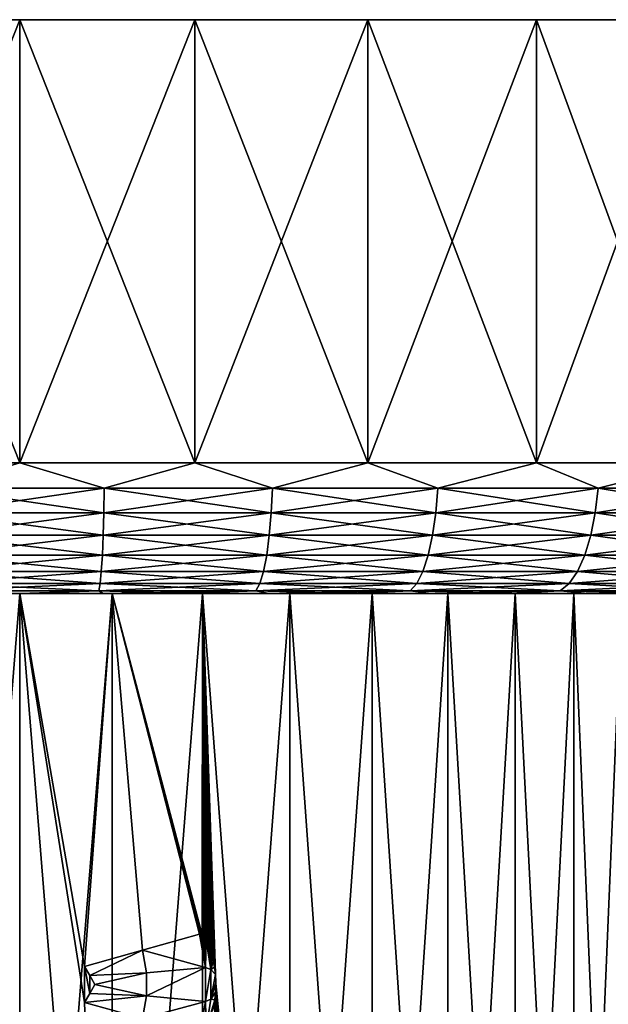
# Model space of a CAD drawing. Header units: metres. Extents: x -90 to 90, y -123 to 74.
# Tile 67 of 131: x -60 to -49, y 56 to 74. Entities that reach past the tile are written whole.
import ezdxf

# ---------------------------------------------------------------- set-up
doc = ezdxf.new("R2010")
doc.units = ezdxf.units.M
doc.layers.add('solid_11662012', color=7, linetype='CONTINUOUS')

msp = doc.modelspace()

# ---------------------------------------------------------------- linework, layer by layer
at = {"layer": 'solid_11662012'}
for points in [[(-30.188633, 74.5, -3.358934), (-89.811363, 74.5, -3.358934), (-90, 74.5)], [(-30, 74.5), (-30.188633, 74.5, -3.358934), (-90, 74.5)], [(-89.811363, 74.5, 3.358934), (-30, 74.5), (-90, 74.5)], [(-30.752148, 74.5, -6.675548), (-89.247849, 74.5, -6.675548), (-89.811363, 74.5, -3.358934)], [(-30.188633, 74.5, -3.358934), (-30.752148, 74.5, -6.675548), (-89.811363, 74.5, -3.358934)], [(-89.811363, 74.5, 3.358934), (-30.188633, 74.5, 3.358934), (-30, 74.5)], [(-89.811363, 74.5, 3.358934), (-89.247849, 74.5, 6.675548), (-30.188633, 74.5, 3.358934)], [(-31.683533, 74.5, -9.908462), (-88.316467, 74.5, -9.908462), (-89.247849, 74.5, -6.675548)], [(-30.752148, 74.5, -6.675548), (-31.683533, 74.5, -9.908462), (-89.247849, 74.5, -6.675548)], [(-89.247849, 74.5, 6.675548), (-30.752148, 74.5, 6.675548), (-30.188633, 74.5, 3.358934)], [(-89.247849, 74.5, 6.675548), (-88.316467, 74.5, 9.908462), (-30.752148, 74.5, 6.675548)], [(-32.97094, 74.5, -13.01652), (-87.02906, 74.5, -13.01652), (-88.316467, 74.5, -9.908462)], [(-31.683533, 74.5, -9.908462), (-32.97094, 74.5, -13.01652), (-88.316467, 74.5, -9.908462)], [(-88.316467, 74.5, 9.908462), (-31.683533, 74.5, 9.908462), (-30.752148, 74.5, 6.675548)], [(-88.316467, 74.5, 9.908462), (-87.02906, 74.5, 13.01652), (-31.683533, 74.5, 9.908462)], [(-34.598263, 74.5, -15.960943), (-85.401741, 74.5, -15.960943), (-87.02906, 74.5, -13.01652)], [(-32.97094, 74.5, -13.01652), (-34.598263, 74.5, -15.960943), (-87.02906, 74.5, -13.01652)], [(-87.02906, 74.5, 13.01652), (-32.97094, 74.5, 13.01652), (-31.683533, 74.5, 9.908462)], [(-87.02906, 74.5, 13.01652), (-85.401741, 74.5, 15.960943), (-32.97094, 74.5, 13.01652)], [(-36.54504, 74.5, -18.704674), (-83.454964, 74.5, -18.704674), (-85.401741, 74.5, -15.960943)], [(-34.598263, 74.5, -15.960943), (-36.54504, 74.5, -18.704674), (-85.401741, 74.5, -15.960943)], [(-85.401741, 74.5, 15.960943), (-34.598263, 74.5, 15.960943), (-32.97094, 74.5, 13.01652)], [(-85.401741, 74.5, 15.960943), (-83.454964, 74.5, 18.704674), (-34.598263, 74.5, 15.960943)], [(-38.7868, 74.5, -21.2132), (-81.213203, 74.5, -21.2132), (-83.454964, 74.5, -18.704674)], [(-36.54504, 74.5, -18.704674), (-38.7868, 74.5, -21.2132), (-83.454964, 74.5, -18.704674)], [(-83.454964, 74.5, 18.704674), (-36.54504, 74.5, 18.704674), (-34.598263, 74.5, 15.960943)], [(-83.454964, 74.5, 18.704674), (-81.213203, 74.5, 21.2132), (-36.54504, 74.5, 18.704674)], [(-41.295326, 74.5, -23.454962), (-78.704674, 74.5, -23.454962), (-81.213203, 74.5, -21.2132)], [(-38.7868, 74.5, -21.2132), (-41.295326, 74.5, -23.454962), (-81.213203, 74.5, -21.2132)], [(-81.213203, 74.5, 21.2132), (-38.7868, 74.5, 21.2132), (-36.54504, 74.5, 18.704674)], [(-81.213203, 74.5, 21.2132), (-78.704674, 74.5, 23.454962), (-38.7868, 74.5, 21.2132)], [(-44.039059, 74.5, -25.401737), (-75.960945, 74.5, -25.401737), (-78.704674, 74.5, -23.454962)], [(-41.295326, 74.5, -23.454962), (-44.039059, 74.5, -25.401737), (-78.704674, 74.5, -23.454962)], [(-78.704674, 74.5, 23.454962), (-41.295326, 74.5, 23.454962), (-38.7868, 74.5, 21.2132)], [(-78.704674, 74.5, 23.454962), (-75.960945, 74.5, 25.401737), (-41.295326, 74.5, 23.454962)], [(-46.983482, 74.5, -27.029062), (-73.016518, 74.5, -27.029062), (-75.960945, 74.5, -25.401737)], [(-44.039059, 74.5, -25.401737), (-46.983482, 74.5, -27.029062), (-75.960945, 74.5, -25.401737)], [(-75.960945, 74.5, 25.401737), (-44.039059, 74.5, 25.401737), (-41.295326, 74.5, 23.454962)], [(-75.960945, 74.5, 25.401737), (-73.016518, 74.5, 27.029062), (-44.039059, 74.5, 25.401737)], [(-50.091537, 74.5, -28.316467), (-69.908463, 74.5, -28.316467), (-73.016518, 74.5, -27.029062)], [(-46.983482, 74.5, -27.029062), (-50.091537, 74.5, -28.316467), (-73.016518, 74.5, -27.029062)], [(-73.016518, 74.5, 27.029062), (-46.983482, 74.5, 27.029062), (-44.039059, 74.5, 25.401737)], [(-73.016518, 74.5, 27.029062), (-69.908463, 74.5, 28.316467), (-46.983482, 74.5, 27.029062)], [(-53.324451, 74.5, -29.247852), (-66.675545, 74.5, -29.247852), (-69.908463, 74.5, -28.316467)], [(-50.091537, 74.5, -28.316467), (-53.324451, 74.5, -29.247852), (-69.908463, 74.5, -28.316467)], [(-69.908463, 74.5, 28.316467), (-50.091537, 74.5, 28.316467), (-46.983482, 74.5, 27.029062)], [(-69.908463, 74.5, 28.316467), (-66.675545, 74.5, 29.247852), (-50.091537, 74.5, 28.316467)], [(-56.641068, 74.5, -29.811367), (-63.358932, 74.5, -29.811367), (-66.675545, 74.5, -29.247852)], [(-53.324451, 74.5, -29.247852), (-56.641068, 74.5, -29.811367), (-66.675545, 74.5, -29.247852)], [(-66.675545, 74.5, 29.247852), (-53.324451, 74.5, 29.247852), (-50.091537, 74.5, 28.316467)], [(-66.675545, 74.5, 29.247852), (-63.358932, 74.5, 29.811367), (-53.324451, 74.5, 29.247852)], [(-56.641068, 74.5, -29.811367), (-60, 74.5, -30), (-63.358932, 74.5, -29.811367)], [(-63.358932, 66, -29.811367), (-63.358932, 74.5, -29.811367), (-60, 74.5, -30)], [(-60, 66, -30), (-63.358932, 66, -29.811367), (-60, 74.5, -30)], [(-63.358932, 74.5, 29.811367), (-56.641068, 74.5, 29.811367), (-53.324451, 74.5, 29.247852)], [(-63.358932, 74.5, 29.811367), (-60, 74.5, 30), (-56.641068, 74.5, 29.811367)], [(-60, 66, 30), (-60, 74.5, 30), (-63.358932, 74.5, 29.811367)], [(-63.358932, 66, 29.811367), (-60, 66, 30), (-63.358932, 74.5, 29.811367)], [(-60, 66, -30), (-60, 74.5, -30), (-56.641068, 74.5, -29.811367)], [(-56.641068, 66, -29.811367), (-60, 66, -30), (-56.641068, 74.5, -29.811367)], [(-56.641068, 66, 29.811367), (-56.641068, 74.5, 29.811367), (-60, 74.5, 30)], [(-60, 66, 30), (-56.641068, 66, 29.811367), (-60, 74.5, 30)], [(-56.641068, 66, -29.811367), (-56.641068, 74.5, -29.811367), (-53.324451, 74.5, -29.247852)], [(-53.324371, 66, -29.247837), (-56.641068, 66, -29.811367), (-53.324451, 74.5, -29.247852)], [(-53.324371, 66, 29.247837), (-53.324451, 74.5, 29.247852), (-56.641068, 74.5, 29.811367)], [(-56.641068, 66, 29.811367), (-53.324371, 66, 29.247837), (-56.641068, 74.5, 29.811367)], [(-53.324371, 66, -29.247837), (-53.324451, 74.5, -29.247852), (-50.091537, 74.5, -28.316467)], [(-50.091629, 66, 28.3165), (-50.091537, 74.5, 28.316467), (-53.324451, 74.5, 29.247852)], [(-53.324371, 66, 29.247837), (-50.091629, 66, 28.3165), (-53.324451, 74.5, 29.247852)], [(-50.091629, 66, -28.3165), (-53.324371, 66, -29.247837), (-50.091537, 74.5, -28.316467)], [(-50.091629, 66, -28.3165), (-50.091537, 74.5, -28.316467), (-46.983482, 74.5, -27.029062)], [(-46.98349, 66, -27.029066), (-50.091629, 66, -28.3165), (-46.983482, 74.5, -27.029062)], [(-50.091629, 66, 28.3165), (-46.98349, 66, 27.029066), (-50.091537, 74.5, 28.316467)], [(-46.98349, 66, 27.029066), (-46.983482, 74.5, 27.029062), (-50.091537, 74.5, 28.316467)], [(-61.621597, 65.51516, 29.908607), (-60, 66, 30), (-63.358932, 66, 29.811367)], [(-61.621597, 65.51516, -29.908607), (-63.358932, 66, -29.811367), (-60, 66, -30)], [(-58.378403, 65.51516, 29.908607), (-60, 66, 30), (-61.621597, 65.51516, 29.908607)], [(-61.621597, 65.51516, -29.908607), (-60, 66, -30), (-58.378403, 65.51516, -29.908607)], [(-58.378403, 65.51516, 29.908607), (-56.641068, 66, 29.811367), (-60, 66, 30)], [(-58.378403, 65.51516, -29.908607), (-60, 66, -30), (-56.641068, 66, -29.811367)], [(-55.154221, 65.51516, 29.557957), (-56.641068, 66, 29.811367), (-58.378403, 65.51516, 29.908607)], [(-58.378403, 65.51516, -29.908607), (-56.641068, 66, -29.811367), (-55.154221, 65.51516, -29.557957)], [(-55.154221, 65.51516, 29.557957), (-53.324371, 66, 29.247837), (-56.641068, 66, 29.811367)], [(-55.154221, 65.51516, -29.557957), (-56.641068, 66, -29.811367), (-53.324371, 66, -29.247837)], [(-51.986847, 65.51516, 28.860765), (-53.324371, 66, 29.247837), (-55.154221, 65.51516, 29.557957)], [(-55.154221, 65.51516, -29.557957), (-53.324371, 66, -29.247837), (-51.986847, 65.51516, -28.860765)], [(-51.986847, 65.51516, 28.860765), (-50.091629, 66, 28.3165), (-53.324371, 66, 29.247837)], [(-51.986847, 65.51516, -28.860765), (-53.324371, 66, -29.247837), (-50.091629, 66, -28.3165)], [(-48.913425, 65.51516, 27.825209), (-50.091629, 66, 28.3165), (-51.986847, 65.51516, 28.860765)], [(-51.986847, 65.51516, -28.860765), (-50.091629, 66, -28.3165), (-48.913425, 65.51516, -27.825209)], [(-48.913425, 65.51516, 27.825209), (-46.98349, 66, 27.029066), (-50.091629, 66, 28.3165)], [(-48.913425, 65.51516, -27.825209), (-50.091629, 66, -28.3165), (-46.98349, 66, -27.029066)], [(-45.969978, 65.51516, 26.463427), (-46.98349, 66, 27.029066), (-48.913425, 65.51516, 27.825209)], [(-48.913425, 65.51516, -27.825209), (-46.98349, 66, -27.029066), (-45.969978, 65.51516, -26.463427)], [(-61.621597, 65.51516, -29.908607), (-58.378403, 65.51516, -29.908607), (-61.613914, 65.045563, -29.766916)], [(-61.621597, 65.51516, 29.908607), (-61.613914, 65.045563, 29.766916), (-58.386086, 65.045563, 29.766916)], [(-58.378403, 65.51516, 29.908607), (-61.621597, 65.51516, 29.908607), (-58.386086, 65.045563, 29.766916)], [(-58.378403, 65.51516, -29.908607), (-58.386086, 65.045563, -29.766916), (-61.613914, 65.045563, -29.766916)], [(-55.154221, 65.51516, -29.557957), (-55.177177, 65.045563, -29.417927), (-58.386086, 65.045563, -29.766916)], [(-58.378403, 65.51516, -29.908607), (-55.154221, 65.51516, -29.557957), (-58.386086, 65.045563, -29.766916)], [(-58.378403, 65.51516, 29.908607), (-58.386086, 65.045563, 29.766916), (-55.177177, 65.045563, 29.417927)], [(-55.154221, 65.51516, 29.557957), (-58.378403, 65.51516, 29.908607), (-55.177177, 65.045563, 29.417927)], [(-51.986847, 65.51516, -28.860765), (-52.024811, 65.045563, -28.724039), (-55.177177, 65.045563, -29.417927)], [(-55.154221, 65.51516, -29.557957), (-51.986847, 65.51516, -28.860765), (-55.177177, 65.045563, -29.417927)], [(-55.154221, 65.51516, 29.557957), (-55.177177, 65.045563, 29.417927), (-52.024811, 65.045563, 28.724039)], [(-51.986847, 65.51516, 28.860765), (-55.154221, 65.51516, 29.557957), (-52.024811, 65.045563, 28.724039)], [(-48.913425, 65.51516, -27.825209), (-48.965946, 65.045563, -27.693388), (-52.024811, 65.045563, -28.724039)], [(-51.986847, 65.51516, -28.860765), (-48.913425, 65.51516, -27.825209), (-52.024811, 65.045563, -28.724039)], [(-51.986847, 65.51516, 28.860765), (-52.024811, 65.045563, 28.724039), (-48.965946, 65.045563, 27.693388)], [(-48.913425, 65.51516, 27.825209), (-51.986847, 65.51516, 28.860765), (-48.965946, 65.045563, 27.693388)], [(-45.969978, 65.51516, -26.463427), (-46.036446, 65.045563, -26.338057), (-48.965946, 65.045563, -27.693388)], [(-48.913425, 65.51516, -27.825209), (-45.969978, 65.51516, -26.463427), (-48.965946, 65.045563, -27.693388)], [(-48.913425, 65.51516, 27.825209), (-48.965946, 65.045563, 27.693388), (-46.036446, 65.045563, 26.338057)], [(-45.969978, 65.51516, 26.463427), (-48.913425, 65.51516, 27.825209), (-46.036446, 65.045563, 26.338057)], [(-61.613914, 65.045563, -29.766916), (-58.386086, 65.045563, -29.766916), (-61.601418, 64.612709, -29.536383)], [(-61.613914, 65.045563, 29.766916), (-61.601418, 64.612709, 29.536383), (-58.398582, 64.612709, 29.536383)], [(-58.386086, 65.045563, 29.766916), (-61.613914, 65.045563, 29.766916), (-58.398582, 64.612709, 29.536383)], [(-58.386086, 65.045563, -29.766916), (-58.398582, 64.612709, -29.536383), (-61.601418, 64.612709, -29.536383)], [(-55.177177, 65.045563, -29.417927), (-55.214527, 64.612709, -29.190096), (-58.398582, 64.612709, -29.536383)], [(-58.386086, 65.045563, -29.766916), (-55.177177, 65.045563, -29.417927), (-58.398582, 64.612709, -29.536383)], [(-58.386086, 65.045563, 29.766916), (-58.398582, 64.612709, 29.536383), (-55.214527, 64.612709, 29.190096)], [(-55.177177, 65.045563, 29.417927), (-58.386086, 65.045563, 29.766916), (-55.214527, 64.612709, 29.190096)], [(-52.024811, 65.045563, -28.724039), (-52.086575, 64.612709, -28.501581), (-55.214527, 64.612709, -29.190096)], [(-55.177177, 65.045563, -29.417927), (-52.024811, 65.045563, -28.724039), (-55.214527, 64.612709, -29.190096)], [(-55.177177, 65.045563, 29.417927), (-55.214527, 64.612709, 29.190096), (-52.086575, 64.612709, 28.501581)], [(-52.024811, 65.045563, 28.724039), (-55.177177, 65.045563, 29.417927), (-52.086575, 64.612709, 28.501581)], [(-48.965946, 65.045563, -27.693388), (-49.051399, 64.612709, -27.478912), (-52.086575, 64.612709, -28.501581)], [(-52.024811, 65.045563, -28.724039), (-48.965946, 65.045563, -27.693388), (-52.086575, 64.612709, -28.501581)], [(-52.024811, 65.045563, 28.724039), (-52.086575, 64.612709, 28.501581), (-49.051399, 64.612709, 27.478912)], [(-48.965946, 65.045563, 27.693388), (-52.024811, 65.045563, 28.724039), (-49.051399, 64.612709, 27.478912)], [(-46.036446, 65.045563, -26.338057), (-46.144588, 64.612709, -26.134077), (-49.051399, 64.612709, -27.478912)], [(-48.965946, 65.045563, -27.693388), (-46.036446, 65.045563, -26.338057), (-49.051399, 64.612709, -27.478912)], [(-48.965946, 65.045563, 27.693388), (-49.051399, 64.612709, 27.478912), (-46.144588, 64.612709, 26.134077)], [(-46.036446, 65.045563, 26.338057), (-48.965946, 65.045563, 27.693388), (-46.144588, 64.612709, 26.134077)], [(-61.601418, 64.612709, -29.536383), (-58.398582, 64.612709, -29.536383), (-61.584579, 64.233276, -29.225883)], [(-61.601418, 64.612709, 29.536383), (-61.584579, 64.233276, 29.225883), (-58.415421, 64.233276, 29.225883)], [(-58.398582, 64.612709, 29.536383), (-61.601418, 64.612709, 29.536383), (-58.415421, 64.233276, 29.225883)], [(-58.398582, 64.612709, -29.536383), (-58.415421, 64.233276, -29.225883), (-61.584579, 64.233276, -29.225883)], [(-55.214527, 64.612709, -29.190096), (-55.264835, 64.233276, -28.883236), (-58.415421, 64.233276, -29.225883)], [(-58.398582, 64.612709, -29.536383), (-55.214527, 64.612709, -29.190096), (-58.415421, 64.233276, -29.225883)], [(-58.398582, 64.612709, 29.536383), (-58.415421, 64.233276, 29.225883), (-55.264835, 64.233276, 28.883236)], [(-55.214527, 64.612709, 29.190096), (-58.398582, 64.612709, 29.536383), (-55.264835, 64.233276, 28.883236)], [(-52.086575, 64.612709, -28.501581), (-52.169765, 64.233276, -28.20196), (-55.264835, 64.233276, -28.883236)], [(-55.214527, 64.612709, -29.190096), (-52.086575, 64.612709, -28.501581), (-55.264835, 64.233276, -28.883236)], [(-55.214527, 64.612709, 29.190096), (-55.264835, 64.233276, 28.883236), (-52.169765, 64.233276, 28.20196)], [(-52.086575, 64.612709, 28.501581), (-55.214527, 64.612709, 29.190096), (-52.169765, 64.233276, 28.20196)], [(-49.051399, 64.612709, -27.478912), (-49.166496, 64.233276, -27.190041), (-52.169765, 64.233276, -28.20196)], [(-52.086575, 64.612709, -28.501581), (-49.051399, 64.612709, -27.478912), (-52.169765, 64.233276, -28.20196)], [(-52.086575, 64.612709, 28.501581), (-52.169765, 64.233276, 28.20196), (-49.166496, 64.233276, 27.190041)], [(-49.051399, 64.612709, 27.478912), (-52.086575, 64.612709, 28.501581), (-49.166496, 64.233276, 27.190041)], [(-46.144588, 64.612709, -26.134077), (-46.290245, 64.233276, -25.859344), (-49.166496, 64.233276, -27.190041)], [(-49.051399, 64.612709, -27.478912), (-46.144588, 64.612709, -26.134077), (-49.166496, 64.233276, -27.190041)], [(-49.051399, 64.612709, 27.478912), (-49.166496, 64.233276, 27.190041), (-46.290245, 64.233276, 25.859344)], [(-46.144588, 64.612709, 26.134077), (-49.051399, 64.612709, 27.478912), (-46.290245, 64.233276, 25.859344)], [(-61.584579, 64.233276, -29.225883), (-58.415421, 64.233276, -29.225883), (-61.56406, 63.921871, -28.847372)], [(-61.584579, 64.233276, 29.225883), (-61.56406, 63.921871, 28.847372), (-58.43594, 63.921871, 28.847372)], [(-58.415421, 64.233276, 29.225883), (-61.584579, 64.233276, 29.225883), (-58.43594, 63.921871, 28.847372)], [(-58.415421, 64.233276, -29.225883), (-58.43594, 63.921871, -28.847372), (-61.56406, 63.921871, -28.847372)], [(-55.264835, 64.233276, -28.883236), (-55.32616, 63.921871, -28.509163), (-58.43594, 63.921871, -28.847372)], [(-58.415421, 64.233276, -29.225883), (-55.264835, 64.233276, -28.883236), (-58.43594, 63.921871, -28.847372)], [(-58.415421, 64.233276, 29.225883), (-58.43594, 63.921871, 28.847372), (-55.32616, 63.921871, 28.509163)], [(-55.264835, 64.233276, 28.883236), (-58.415421, 64.233276, 29.225883), (-55.32616, 63.921871, 28.509163)], [(-52.169765, 64.233276, -28.20196), (-52.271175, 63.921871, -27.83671), (-55.32616, 63.921871, -28.509163)], [(-55.264835, 64.233276, -28.883236), (-52.169765, 64.233276, -28.20196), (-55.32616, 63.921871, -28.509163)], [(-55.264835, 64.233276, 28.883236), (-55.32616, 63.921871, 28.509163), (-52.271175, 63.921871, 27.83671)], [(-52.169765, 64.233276, 28.20196), (-55.264835, 64.233276, 28.883236), (-52.271175, 63.921871, 27.83671)], [(-49.166496, 64.233276, -27.190041), (-49.306805, 63.921871, -26.837898), (-52.271175, 63.921871, -27.83671)], [(-52.169765, 64.233276, -28.20196), (-49.166496, 64.233276, -27.190041), (-52.271175, 63.921871, -27.83671)], [(-52.169765, 64.233276, 28.20196), (-52.271175, 63.921871, 27.83671), (-49.306805, 63.921871, 26.837898)], [(-49.166496, 64.233276, 27.190041), (-52.169765, 64.233276, 28.20196), (-49.306805, 63.921871, 26.837898)], [(-46.290245, 64.233276, -25.859344), (-46.4678, 63.921871, -25.524435), (-49.306805, 63.921871, -26.837898)], [(-49.166496, 64.233276, -27.190041), (-46.290245, 64.233276, -25.859344), (-49.306805, 63.921871, -26.837898)], [(-49.166496, 64.233276, 27.190041), (-49.306805, 63.921871, 26.837898), (-46.4678, 63.921871, 25.524435)], [(-46.290245, 64.233276, 25.859344), (-49.166496, 64.233276, 27.190041), (-46.4678, 63.921871, 25.524435)], [(-61.56406, 63.921871, -28.847372), (-58.43594, 63.921871, -28.847372), (-61.540638, 63.690491, -28.415426)], [(-61.56406, 63.921871, 28.847372), (-61.540638, 63.690491, 28.415426), (-58.459362, 63.690491, 28.415426)], [(-58.43594, 63.921871, 28.847372), (-61.56406, 63.921871, 28.847372), (-58.459362, 63.690491, 28.415426)], [(-58.43594, 63.921871, -28.847372), (-58.459362, 63.690491, -28.415426), (-61.540638, 63.690491, -28.415426)], [(-55.32616, 63.921871, -28.509163), (-55.396145, 63.690491, -28.082283), (-58.459362, 63.690491, -28.415426)], [(-58.43594, 63.921871, -28.847372), (-55.32616, 63.921871, -28.509163), (-58.459362, 63.690491, -28.415426)], [(-58.43594, 63.921871, 28.847372), (-58.459362, 63.690491, 28.415426), (-55.396145, 63.690491, 28.082283)], [(-55.32616, 63.921871, 28.509163), (-58.43594, 63.921871, 28.847372), (-55.396145, 63.690491, 28.082283)], [(-52.271175, 63.921871, -27.83671), (-52.386902, 63.690491, -27.419899), (-55.396145, 63.690491, -28.082283)], [(-55.32616, 63.921871, -28.509163), (-52.271175, 63.921871, -27.83671), (-55.396145, 63.690491, -28.082283)], [(-55.32616, 63.921871, 28.509163), (-55.396145, 63.690491, 28.082283), (-52.386902, 63.690491, 27.419899)], [(-52.271175, 63.921871, 27.83671), (-55.32616, 63.921871, 28.509163), (-52.386902, 63.690491, 27.419899)], [(-49.306805, 63.921871, -26.837898), (-49.466919, 63.690491, -26.436041), (-52.386902, 63.690491, -27.419899)], [(-52.271175, 63.921871, -27.83671), (-49.306805, 63.921871, -26.837898), (-52.386902, 63.690491, -27.419899)], [(-52.271175, 63.921871, 27.83671), (-52.386902, 63.690491, 27.419899), (-49.466919, 63.690491, 26.436041)], [(-49.306805, 63.921871, 26.837898), (-52.271175, 63.921871, 27.83671), (-49.466919, 63.690491, 26.436041)], [(-46.4678, 63.921871, -25.524435), (-46.670425, 63.690491, -25.142246), (-49.466919, 63.690491, -26.436041)], [(-49.306805, 63.921871, -26.837898), (-46.4678, 63.921871, -25.524435), (-49.466919, 63.690491, -26.436041)], [(-49.306805, 63.921871, 26.837898), (-49.466919, 63.690491, 26.436041), (-46.670425, 63.690491, 25.142246)], [(-46.4678, 63.921871, 25.524435), (-49.306805, 63.921871, 26.837898), (-46.670425, 63.690491, 25.142246)], [(-61.540638, 63.690491, -28.415426), (-58.459362, 63.690491, -28.415426), (-61.515224, 63.548038, -27.94668)], [(-61.540638, 63.690491, 28.415426), (-61.515224, 63.548038, 27.94668), (-58.484776, 63.548038, 27.94668)], [(-58.459362, 63.690491, 28.415426), (-61.540638, 63.690491, 28.415426), (-58.484776, 63.548038, 27.94668)], [(-58.459362, 63.690491, -28.415426), (-58.484776, 63.548038, -27.94668), (-61.515224, 63.548038, -27.94668)], [(-55.396145, 63.690491, -28.082283), (-55.472092, 63.548038, -27.61903), (-58.484776, 63.548038, -27.94668)], [(-58.459362, 63.690491, -28.415426), (-55.396145, 63.690491, -28.082283), (-58.484776, 63.548038, -27.94668)], [(-58.459362, 63.690491, 28.415426), (-58.484776, 63.548038, 27.94668), (-55.472092, 63.548038, 27.61903)], [(-55.396145, 63.690491, 28.082283), (-58.459362, 63.690491, 28.415426), (-55.472092, 63.548038, 27.61903)], [(-52.386902, 63.690491, -27.419899), (-52.512489, 63.548038, -26.967573), (-55.472092, 63.548038, -27.61903)], [(-55.396145, 63.690491, -28.082283), (-52.386902, 63.690491, -27.419899), (-55.472092, 63.548038, -27.61903)], [(-55.396145, 63.690491, 28.082283), (-55.472092, 63.548038, 27.61903), (-52.512489, 63.548038, 26.967573)], [(-52.386902, 63.690491, 27.419899), (-55.396145, 63.690491, 28.082283), (-52.512489, 63.548038, 26.967573)], [(-49.466919, 63.690491, -26.436041), (-49.640675, 63.548038, -25.999947), (-52.512489, 63.548038, -26.967573)], [(-52.386902, 63.690491, -27.419899), (-49.466919, 63.690491, -26.436041), (-52.512489, 63.548038, -26.967573)], [(-52.386902, 63.690491, 27.419899), (-52.512489, 63.548038, 26.967573), (-49.640675, 63.548038, 25.999947)], [(-49.466919, 63.690491, 26.436041), (-52.386902, 63.690491, 27.419899), (-49.640675, 63.548038, 25.999947)], [(-46.670425, 63.690491, -25.142246), (-46.890312, 63.548038, -24.727493), (-49.640675, 63.548038, -25.999947)], [(-49.466919, 63.690491, -26.436041), (-46.670425, 63.690491, -25.142246), (-49.640675, 63.548038, -25.999947)], [(-49.466919, 63.690491, 26.436041), (-49.640675, 63.548038, 25.999947), (-46.890312, 63.548038, 24.727493)], [(-46.670425, 63.690491, 25.142246), (-49.466919, 63.690491, 26.436041), (-46.890312, 63.548038, 24.727493)], [(-84.579109, 63.5, 12.333581), (-61.770184, 63.5, 12.878913), (-60, 63.5, 13)], [(-36.179901, 63.5, 13.742375), (-84.579109, 63.5, 12.333581), (-60, 63.5, 13)], [(-36.179901, 63.5, 13.742375), (-83.820084, 63.5, 13.742399), (-84.579109, 63.5, 12.333581)], [(-83.820099, 63.5, -13.742375), (-60, 63.5, -13), (-61.770184, 63.5, -12.878913)], [(-83.820099, 63.5, -13.742375), (-35.420887, 63.5, -12.333581), (-60, 63.5, -13)], [(-83.820099, 63.5, -13.742375), (-36.179916, 63.5, -13.742399), (-35.420887, 63.5, -12.333581)], [(-83.820099, 63.5, -13.742375), (-82.9804, 63.5, -15.104673), (-36.179916, 63.5, -13.742399)], [(-37.0196, 63.5, 15.104673), (-82.980385, 63.5, 15.104697), (-83.820084, 63.5, 13.742399)], [(-36.179901, 63.5, 13.742375), (-37.0196, 63.5, 15.104673), (-83.820084, 63.5, 13.742399)], [(-82.9804, 63.5, -15.104673), (-37.019615, 63.5, -15.104697), (-36.179916, 63.5, -13.742399)], [(-82.9804, 63.5, -15.104673), (-82.062981, 63.5, -16.415684), (-37.019615, 63.5, -15.104697)], [(-37.937016, 63.5, 16.415684), (-82.062965, 63.5, 16.415707), (-82.980385, 63.5, 15.104697)], [(-37.0196, 63.5, 15.104673), (-37.937016, 63.5, 16.415684), (-82.980385, 63.5, 15.104697)], [(-82.062981, 63.5, -16.415684), (-37.937031, 63.5, -16.415707), (-37.019615, 63.5, -15.104697)], [(-82.062981, 63.5, -16.415684), (-81.070938, 63.5, -17.671032), (-37.937031, 63.5, -16.415707)], [(-38.929058, 63.5, 17.671032), (-81.070923, 63.5, 17.671051), (-82.062965, 63.5, 16.415707)], [(-37.937016, 63.5, 16.415684), (-38.929058, 63.5, 17.671032), (-82.062965, 63.5, 16.415707)], [(-81.070938, 63.5, -17.671032), (-38.929073, 63.5, -17.671051), (-37.937031, 63.5, -16.415707)], [(-81.070938, 63.5, -17.671032), (-80.007446, 63.5, -18.866688), (-38.929073, 63.5, -17.671051)], [(-39.992554, 63.5, 18.866688), (-80.007431, 63.5, 18.866707), (-81.070923, 63.5, 17.671051)], [(-38.929058, 63.5, 17.671032), (-39.992554, 63.5, 18.866688), (-81.070923, 63.5, 17.671051)], [(-80.007446, 63.5, -18.866688), (-39.992569, 63.5, -18.866707), (-38.929073, 63.5, -17.671051)], [(-80.007446, 63.5, -18.866688), (-78.876221, 63.5, -19.998455), (-39.992569, 63.5, -18.866707)], [(-41.123775, 63.5, 19.998455), (-78.876205, 63.5, 19.998472), (-80.007431, 63.5, 18.866707)], [(-39.992554, 63.5, 18.866688), (-41.123775, 63.5, 19.998455), (-80.007431, 63.5, 18.866707)], [(-78.876221, 63.5, -19.998455), (-41.123795, 63.5, -19.998472), (-39.992569, 63.5, -18.866707)], [(-78.876221, 63.5, -19.998455), (-77.681145, 63.5, -21.062456), (-41.123795, 63.5, -19.998472)], [(-42.318855, 63.5, 21.062456), (-77.681122, 63.5, 21.062473), (-78.876205, 63.5, 19.998472)], [(-41.123775, 63.5, 19.998455), (-42.318855, 63.5, 21.062456), (-78.876205, 63.5, 19.998472)], [(-77.681145, 63.5, -21.062456), (-42.318878, 63.5, -21.062473), (-41.123795, 63.5, -19.998472)], [(-77.681145, 63.5, -21.062456), (-76.426125, 63.5, -22.055208), (-42.318878, 63.5, -21.062473)], [(-43.573872, 63.5, 22.055208), (-76.426109, 63.5, 22.055223), (-77.681122, 63.5, 21.062473)], [(-42.318855, 63.5, 21.062456), (-43.573872, 63.5, 22.055208), (-77.681122, 63.5, 21.062473)], [(-76.426125, 63.5, -22.055208), (-43.573895, 63.5, -22.055223), (-42.318878, 63.5, -21.062473)], [(-76.426125, 63.5, -22.055208), (-75.115555, 63.5, -22.973246), (-43.573895, 63.5, -22.055223)], [(-44.884445, 63.5, 22.973246), (-75.115532, 63.5, 22.973259), (-76.426109, 63.5, 22.055223)], [(-43.573872, 63.5, 22.055208), (-44.884445, 63.5, 22.973246), (-76.426109, 63.5, 22.055223)], [(-75.115555, 63.5, -22.973246), (-44.884468, 63.5, -22.973259), (-43.573895, 63.5, -22.055223)], [(-75.115555, 63.5, -22.973246), (-73.753815, 63.5, -23.813494), (-44.884468, 63.5, -22.973259)], [(-46.246185, 63.5, 23.813494), (-73.753792, 63.5, 23.813507), (-75.115532, 63.5, 22.973259)], [(-44.884445, 63.5, 22.973246), (-46.246185, 63.5, 23.813494), (-75.115532, 63.5, 22.973259)], [(-73.753815, 63.5, -23.813494), (-46.246208, 63.5, -23.813507), (-44.884468, 63.5, -22.973259)], [(-73.753815, 63.5, -23.813494), (-72.345428, 63.5, -24.573162), (-46.246208, 63.5, -23.813507)], [(-47.654572, 63.5, 24.573162), (-72.345406, 63.5, 24.573174), (-73.753792, 63.5, 23.813507)], [(-46.246185, 63.5, 23.813494), (-47.654572, 63.5, 24.573162), (-73.753792, 63.5, 23.813507)], [(-72.345428, 63.5, -24.573162), (-47.654594, 63.5, -24.573174), (-46.246208, 63.5, -23.813507)], [(-72.345428, 63.5, -24.573162), (-70.895332, 63.5, -25.249588), (-47.654594, 63.5, -24.573174)], [(-49.104668, 63.5, 25.249588), (-70.895309, 63.5, 25.249599), (-72.345406, 63.5, 24.573174)], [(-47.654572, 63.5, 24.573162), (-49.104668, 63.5, 25.249588), (-72.345406, 63.5, 24.573174)], [(-70.895332, 63.5, -25.249588), (-49.104691, 63.5, -25.249599), (-47.654594, 63.5, -24.573174)], [(-70.895332, 63.5, -25.249588), (-69.408318, 63.5, -25.84054), (-49.104691, 63.5, -25.249599)], [(-50.591682, 63.5, 25.84054), (-69.408295, 63.5, 25.840548), (-70.895309, 63.5, 25.249599)], [(-49.104668, 63.5, 25.249588), (-50.591682, 63.5, 25.84054), (-70.895309, 63.5, 25.249599)], [(-69.408318, 63.5, -25.84054), (-50.591709, 63.5, -25.840548), (-49.104691, 63.5, -25.249599)], [(-69.408318, 63.5, -25.84054), (-67.889389, 63.5, -26.344021), (-50.591709, 63.5, -25.840548)], [(-52.110607, 63.5, 26.344021), (-67.889366, 63.5, 26.344028), (-69.408295, 63.5, 25.840548)], [(-50.591682, 63.5, 25.84054), (-52.110607, 63.5, 26.344021), (-69.408295, 63.5, 25.840548)], [(-67.889389, 63.5, -26.344021), (-52.110634, 63.5, -26.344028), (-50.591709, 63.5, -25.840548)], [(-67.889389, 63.5, -26.344021), (-66.343857, 63.5, -26.758278), (-52.110634, 63.5, -26.344028)], [(-53.656139, 63.5, 26.758278), (-66.343834, 63.5, 26.758284), (-67.889366, 63.5, 26.344028)], [(-52.110607, 63.5, 26.344021), (-53.656139, 63.5, 26.758278), (-67.889366, 63.5, 26.344028)], [(-66.343857, 63.5, -26.758278), (-53.656166, 63.5, -26.758284), (-52.110634, 63.5, -26.344028)], [(-66.343857, 63.5, -26.758278), (-64.776779, 63.5, -27.081955), (-53.656166, 63.5, -26.758284)], [(-55.223221, 63.5, 27.081955), (-64.776756, 63.5, 27.081959), (-66.343834, 63.5, 26.758284)], [(-53.656139, 63.5, 26.758278), (-55.223221, 63.5, 27.081955), (-66.343834, 63.5, 26.758284)], [(-64.776779, 63.5, -27.081955), (-55.223248, 63.5, -27.081959), (-53.656166, 63.5, -26.758284)], [(-64.776779, 63.5, -27.081955), (-63.193497, 63.5, -27.313944), (-55.223248, 63.5, -27.081959)], [(-56.806503, 63.5, 27.313944), (-63.19347, 63.5, 27.313948), (-64.776756, 63.5, 27.081959)], [(-55.223221, 63.5, 27.081955), (-56.806503, 63.5, 27.313944), (-64.776756, 63.5, 27.081959)], [(-63.193497, 63.5, -27.313944), (-56.80653, 63.5, -27.313948), (-55.223248, 63.5, -27.081959)], [(-63.193497, 63.5, -27.313944), (-61.599514, 63.5, -27.453444), (-56.80653, 63.5, -27.313948)], [(-58.400486, 63.5, 27.453444), (-61.599487, 63.5, 27.453444), (-63.19347, 63.5, 27.313948)], [(-56.806503, 63.5, 27.313944), (-58.400486, 63.5, 27.453444), (-63.19347, 63.5, 27.313948)], [(-61.770184, 63.5, 12.878913), (-60, 41.5, 13), (-60, 63.5, 13)], [(-61.243954, 56.345406, 12.940347), (-60, 41.5, 13), (-61.770184, 63.5, 12.878913)], [(-61.770184, 63.5, -12.878913), (-60, 63.5, -13), (-61.770168, 41.5, -12.878917)], [(-60, 63.5, -13), (-60, 41.5, -13), (-61.770168, 41.5, -12.878917)], [(-61.599514, 63.5, -27.453444), (-58.400513, 63.5, -27.453444), (-56.80653, 63.5, -27.313948)], [(-61.599514, 63.5, -27.453444), (-60.000011, 63.5, -27.499998), (-58.400513, 63.5, -27.453444)], [(-61.515224, 63.548038, 27.94668), (-61.599487, 63.5, 27.453444), (-59.999989, 63.5, 27.499998)], [(-58.400486, 63.5, 27.453444), (-59.999989, 63.5, 27.499998), (-61.599487, 63.5, 27.453444)], [(-61.515224, 63.548038, -27.94668), (-58.484776, 63.548038, -27.94668), (-60.000011, 63.5, -27.499998)], [(-58.484776, 63.548038, 27.94668), (-61.515224, 63.548038, 27.94668), (-59.999989, 63.5, 27.499998)], [(-58.484776, 63.548038, -27.94668), (-58.400513, 63.5, -27.453444), (-60.000011, 63.5, -27.499998)], [(-58.229832, 41.5, 12.878917), (-60, 63.5, 13), (-60, 41.5, 13)], [(-58.756046, 55.654594, 12.940347), (-60, 63.5, 13), (-58.229832, 41.5, 12.878917)], [(-58.756046, 56.345406, 12.940347), (-58.229816, 63.5, 12.878913), (-60, 63.5, 13)], [(-36.179901, 63.5, 13.742375), (-60, 63.5, 13), (-58.229816, 63.5, 12.878913)], [(-58.756046, 55.654594, 12.940347), (-58.756046, 56.345406, 12.940347), (-60, 63.5, 13)], [(-58.229816, 63.5, -12.878913), (-60, 41.5, -13), (-60, 63.5, -13)], [(-58.229816, 63.5, -12.878913), (-58.229832, 41.5, -12.878917), (-60, 41.5, -13)], [(-35.420887, 63.5, -12.333581), (-58.229816, 63.5, -12.878913), (-60, 63.5, -13)], [(-58.484776, 63.548038, 27.94668), (-59.999989, 63.5, 27.499998), (-58.400486, 63.5, 27.453444)], [(-58.756046, 56.345406, 12.940347), (-57.646744, 56.655388, 12.785233), (-58.229816, 63.5, 12.878913)], [(-58.484776, 63.548038, -27.94668), (-55.472092, 63.548038, -27.61903), (-58.400513, 63.5, -27.453444)], [(-58.484776, 63.548038, 27.94668), (-58.400486, 63.5, 27.453444), (-56.806503, 63.5, 27.313944)], [(-55.472092, 63.548038, 27.61903), (-58.484776, 63.548038, 27.94668), (-56.806503, 63.5, 27.313944)], [(-55.472092, 63.548038, -27.61903), (-56.80653, 63.5, -27.313948), (-58.400513, 63.5, -27.453444)], [(-56.492672, 63.5, -12.517932), (-56.492634, 41.5, -12.517922), (-58.229832, 41.5, -12.878917)], [(-58.229816, 63.5, -12.878913), (-56.492672, 63.5, -12.517932), (-58.229832, 41.5, -12.878917)], [(-56.504391, 56.948452, 12.521211), (-56.492672, 63.5, 12.517932), (-58.229816, 63.5, 12.878913)], [(-36.179901, 63.5, 13.742375), (-58.229816, 63.5, 12.878913), (-56.492672, 63.5, 12.517932)], [(-57.646744, 56.655388, 12.785233), (-56.554607, 56.964241, 12.535121), (-58.229816, 63.5, 12.878913)], [(-56.538963, 56.965164, 12.530811), (-58.229816, 63.5, 12.878913), (-56.554607, 56.964241, 12.535121)], [(-56.521984, 56.959663, 12.526109), (-56.504391, 56.948452, 12.521211), (-58.229816, 63.5, 12.878913)], [(-56.538963, 56.965164, 12.530811), (-56.521984, 56.959663, 12.526109), (-58.229816, 63.5, 12.878913)], [(-35.420887, 63.5, -12.333581), (-56.492672, 63.5, -12.517932), (-58.229816, 63.5, -12.878913)], [(-55.472092, 63.548038, -27.61903), (-55.223248, 63.5, -27.081959), (-56.80653, 63.5, -27.313948)], [(-55.472092, 63.548038, 27.61903), (-56.806503, 63.5, 27.313944), (-55.223221, 63.5, 27.081955)], [(-56.504391, 56.948452, 12.521211), (-56.4855, 56.931297, 12.515922), (-56.492672, 63.5, 12.517932)], [(-56.492672, 63.5, -12.517932), (-54.820759, 63.5, -11.923735), (-56.492634, 41.5, -12.517922)], [(-54.820759, 63.5, 11.923735), (-56.492672, 63.5, 12.517932), (-54.820774, 41.5, 11.923741)], [(-56.240898, 56.027107, 12.444644), (-54.820774, 41.5, 11.923741), (-56.492672, 63.5, 12.517932)], [(-35.420876, 63.5, 12.333558), (-56.492672, 63.5, 12.517932), (-54.820759, 63.5, 11.923735)], [(-56.248878, 56.194096, 12.447051), (-56.240898, 56.027107, 12.444644), (-56.492672, 63.5, 12.517932)], [(-56.265289, 56.334427, 12.451984), (-56.248878, 56.194096, 12.447051), (-56.492672, 63.5, 12.517932)], [(-56.286007, 56.450279, 12.45818), (-56.265289, 56.334427, 12.451984), (-56.492672, 63.5, 12.517932)], [(-56.308598, 56.546162, 12.464892), (-56.286007, 56.450279, 12.45818), (-56.492672, 63.5, 12.517932)], [(-56.331928, 56.626625, 12.471778), (-56.308598, 56.546162, 12.464892), (-56.492672, 63.5, 12.517932)], [(-56.355377, 56.694801, 12.478651), (-56.331928, 56.626625, 12.471778), (-56.492672, 63.5, 12.517932)], [(-56.378372, 56.752331, 12.485344), (-56.355377, 56.694801, 12.478651), (-56.492672, 63.5, 12.517932)], [(-56.4007, 56.800976, 12.491798), (-56.378372, 56.752331, 12.485344), (-56.492672, 63.5, 12.517932)], [(-56.422516, 56.842484, 12.498065), (-56.4007, 56.800976, 12.491798), (-56.492672, 63.5, 12.517932)], [(-56.42625, 56.849022, 12.499133), (-56.422516, 56.842484, 12.498065), (-56.492672, 63.5, 12.517932)], [(-56.444164, 56.87817, 12.50424), (-56.42625, 56.849022, 12.499133), (-56.492672, 63.5, 12.517932)], [(-56.465313, 56.907879, 12.510236), (-56.444164, 56.87817, 12.50424), (-56.492672, 63.5, 12.517932)], [(-56.4855, 56.931297, 12.515922), (-56.465313, 56.907879, 12.510236), (-56.492672, 63.5, 12.517932)], [(-35.420876, 63.5, 12.333558), (-36.179901, 63.5, 13.742375), (-56.492672, 63.5, 12.517932)], [(-35.420887, 63.5, -12.333581), (-54.820759, 63.5, -11.923735), (-56.492672, 63.5, -12.517932)], [(-54.820759, 63.5, -11.923735), (-54.820774, 41.5, -11.923741), (-56.492634, 41.5, -12.517922)], [(-55.472092, 63.548038, -27.61903), (-52.512489, 63.548038, -26.967573), (-55.223248, 63.5, -27.081959)], [(-55.472092, 63.548038, 27.61903), (-55.223221, 63.5, 27.081955), (-53.656139, 63.5, 26.758278)], [(-52.512489, 63.548038, 26.967573), (-55.472092, 63.548038, 27.61903), (-53.656139, 63.5, 26.758278)], [(-52.512489, 63.548038, -26.967573), (-53.656166, 63.5, -26.758284), (-55.223248, 63.5, -27.081959)], [(-53.245419, 63.5, -11.107455), (-53.245392, 41.5, -11.107442), (-54.820774, 41.5, -11.923741)], [(-54.820759, 63.5, -11.923735), (-53.245419, 63.5, -11.107455), (-54.820774, 41.5, -11.923741)], [(-54.820759, 63.5, 11.923735), (-54.820774, 41.5, 11.923741), (-53.245392, 41.5, 11.107442)], [(-53.245419, 63.5, 11.107455), (-54.820759, 63.5, 11.923735), (-53.245392, 41.5, 11.107442)], [(-35.420876, 63.5, 12.333558), (-54.820759, 63.5, 11.923735), (-53.245419, 63.5, 11.107455)], [(-34.745167, 63.5, -10.883162), (-53.245419, 63.5, -11.107455), (-54.820759, 63.5, -11.923735)], [(-35.420887, 63.5, -12.333581), (-34.745167, 63.5, -10.883162), (-54.820759, 63.5, -11.923735)], [(-52.512489, 63.548038, -26.967573), (-52.110634, 63.5, -26.344028), (-53.656166, 63.5, -26.758284)], [(-52.512489, 63.548038, 26.967573), (-53.656139, 63.5, 26.758278), (-52.110607, 63.5, 26.344021)], [(-53.245419, 63.5, -11.107455), (-51.795864, 63.5, -10.084254), (-53.245392, 41.5, -11.107442)], [(-53.245419, 63.5, 11.107455), (-53.245392, 41.5, 11.107442), (-51.795841, 41.5, 10.084234)], [(-51.795864, 63.5, 10.084254), (-53.245419, 63.5, 11.107455), (-51.795841, 41.5, 10.084234)], [(-34.745155, 63.5, 10.88314), (-53.245419, 63.5, 11.107455), (-51.795864, 63.5, 10.084254)], [(-34.745155, 63.5, 10.88314), (-35.420876, 63.5, 12.333558), (-53.245419, 63.5, 11.107455)], [(-34.745167, 63.5, -10.883162), (-51.795864, 63.5, -10.084254), (-53.245419, 63.5, -11.107455)], [(-51.795864, 63.5, -10.084254), (-51.795841, 41.5, -10.084234), (-53.245392, 41.5, -11.107442)], [(-52.512489, 63.548038, -26.967573), (-49.640675, 63.548038, -25.999947), (-52.110634, 63.5, -26.344028)], [(-52.512489, 63.548038, 26.967573), (-52.110607, 63.5, 26.344021), (-50.591682, 63.5, 25.84054)], [(-49.640675, 63.548038, 25.999947), (-52.512489, 63.548038, 26.967573), (-50.591682, 63.5, 25.84054)], [(-49.640675, 63.548038, -25.999947), (-50.591709, 63.5, -25.840548), (-52.110634, 63.5, -26.344028)], [(-51.795864, 63.5, -10.084254), (-50.499119, 63.5, -8.873174), (-51.795841, 41.5, -10.084234)], [(-51.795864, 63.5, 10.084254), (-51.795841, 41.5, 10.084234), (-50.499123, 41.5, 8.87318)], [(-50.499119, 63.5, 8.873174), (-51.795864, 63.5, 10.084254), (-50.499123, 41.5, 8.87318)], [(-34.155094, 63.5, 9.396318), (-51.795864, 63.5, 10.084254), (-50.499119, 63.5, 8.873174)], [(-34.155094, 63.5, 9.396318), (-34.745155, 63.5, 10.88314), (-51.795864, 63.5, 10.084254)], [(-34.155102, 63.5, -9.396341), (-50.499119, 63.5, -8.873174), (-51.795864, 63.5, -10.084254)], [(-34.745167, 63.5, -10.883162), (-34.155102, 63.5, -9.396341), (-51.795864, 63.5, -10.084254)], [(-50.499119, 63.5, -8.873174), (-50.499123, 41.5, -8.87318), (-51.795841, 41.5, -10.084234)], [(-49.640675, 63.548038, -25.999947), (-49.104691, 63.5, -25.249599), (-50.591709, 63.5, -25.840548)], [(-49.640675, 63.548038, 25.999947), (-50.591682, 63.5, 25.84054), (-49.104668, 63.5, 25.249588)], [(-49.37941, 63.5, -7.496867), (-49.379387, 41.5, -7.496836), (-50.499123, 41.5, -8.87318)], [(-50.499119, 63.5, -8.873174), (-49.37941, 63.5, -7.496867), (-50.499123, 41.5, -8.87318)], [(-50.499119, 63.5, 8.873174), (-50.499123, 41.5, 8.87318), (-49.379387, 41.5, 7.496836)], [(-49.37941, 63.5, 7.496867), (-50.499119, 63.5, 8.873174), (-49.379387, 41.5, 7.496836)], [(-33.652447, 63.5, 7.877583), (-50.499119, 63.5, 8.873174), (-49.37941, 63.5, 7.496867)], [(-33.652447, 63.5, 7.877583), (-34.155094, 63.5, 9.396318), (-50.499119, 63.5, 8.873174)], [(-33.652454, 63.5, -7.877609), (-49.37941, 63.5, -7.496867), (-50.499119, 63.5, -8.873174)], [(-34.155102, 63.5, -9.396341), (-33.652454, 63.5, -7.877609), (-50.499119, 63.5, -8.873174)], [(-49.640675, 63.548038, -25.999947), (-46.890312, 63.548038, -24.727493), (-49.104691, 63.5, -25.249599)], [(-49.640675, 63.548038, 25.999947), (-49.104668, 63.5, 25.249588), (-47.654572, 63.5, 24.573162)], [(-46.890312, 63.548038, 24.727493), (-49.640675, 63.548038, 25.999947), (-47.654572, 63.5, 24.573162)], [(-49.37941, 63.5, -7.496867), (-48.457481, 63.5, -5.980822), (-49.379387, 41.5, -7.496836)], [(-49.37941, 63.5, 7.496867), (-49.379387, 41.5, 7.496836), (-48.457489, 41.5, 5.980838)], [(-48.457481, 63.5, 5.980822), (-49.37941, 63.5, 7.496867), (-48.457489, 41.5, 5.980838)], [(-33.238724, 63.5, 6.331187), (-49.37941, 63.5, 7.496867), (-48.457481, 63.5, 5.980822)], [(-33.238724, 63.5, 6.331187), (-33.652447, 63.5, 7.877583), (-49.37941, 63.5, 7.496867)], [(-33.238731, 63.5, -6.331217), (-48.457481, 63.5, -5.980822), (-49.37941, 63.5, -7.496867)], [(-33.652454, 63.5, -7.877609), (-33.238731, 63.5, -6.331217), (-49.37941, 63.5, -7.496867)], [(-48.457481, 63.5, -5.980822), (-48.457489, 41.5, -5.980838), (-49.379387, 41.5, -7.496836)], [(-46.890312, 63.548038, -24.727493), (-47.654594, 63.5, -24.573174), (-49.104691, 63.5, -25.249599)], [(-56.437012, 56.324989, 12.535121), (-56.554607, 56.964241, 12.535121), (-57.646744, 56.655388, 12.785233)], [(-56.437012, 56.324989, 12.535121), (-56.538963, 56.965164, 12.530811), (-56.554607, 56.964241, 12.535121)], [(-56.437012, 56.324989, 12.535121), (-56.521984, 56.959663, 12.526109), (-56.538963, 56.965164, 12.530811)], [(-56.437012, 56.324989, 12.535121), (-56.504391, 56.948452, 12.521211), (-56.521984, 56.959663, 12.526109)], [(-56.437012, 56.324989, 12.535121), (-56.4855, 56.931297, 12.515922), (-56.504391, 56.948452, 12.521211)], [(-56.437012, 56.324989, 12.535121), (-56.465313, 56.907879, 12.510236), (-56.4855, 56.931297, 12.515922)], [(-56.437012, 56.324989, 12.535121), (-56.444164, 56.87817, 12.50424), (-56.465313, 56.907879, 12.510236)], [(-56.437012, 56.324989, 12.535121), (-56.42625, 56.849022, 12.499133), (-56.444164, 56.87817, 12.50424)], [(-56.337917, 56.285225, 12.499153), (-56.42625, 56.849022, 12.499133), (-56.437012, 56.324989, 12.535121)], [(-56.337917, 56.285225, 12.499153), (-56.422516, 56.842484, 12.498065), (-56.42625, 56.849022, 12.499133)], [(-56.337917, 56.285225, 12.499153), (-56.4007, 56.800976, 12.491798), (-56.422516, 56.842484, 12.498065)], [(-58.657215, 56.174232, 12.934367), (-57.646744, 56.655388, 12.785233), (-58.756046, 56.345406, 12.940347)], [(-58.657215, 56.174232, 12.934367), (-57.567192, 56.220871, 12.785233), (-57.646744, 56.655388, 12.785233)], [(-57.567192, 56.220871, 12.785233), (-56.437012, 56.324989, 12.535121), (-57.646744, 56.655388, 12.785233)], [(-56.337917, 56.285225, 12.499153), (-56.378372, 56.752331, 12.485344), (-56.4007, 56.800976, 12.491798)], [(-56.337917, 56.285225, 12.499153), (-56.355377, 56.694801, 12.478651), (-56.378372, 56.752331, 12.485344)], [(-56.337917, 56.285225, 12.499153), (-56.331928, 56.626625, 12.471778), (-56.355377, 56.694801, 12.478651)], [(-56.337917, 56.285225, 12.499153), (-56.308598, 56.546162, 12.464892), (-56.331928, 56.626625, 12.471778)], [(-56.337917, 56.285225, 12.499153), (-56.286007, 56.450279, 12.45818), (-56.308598, 56.546162, 12.464892)], [(-61.243954, 55.654594, 12.940347), (-60, 41.5, 13), (-61.243954, 56.345406, 12.940347)], [(-58.656265, 55.827419, 12.930367), (-58.656265, 56.172581, 12.930367), (-58.756046, 56.345406, 12.940347)], [(-58.657215, 56.174232, 12.934367), (-58.756046, 56.345406, 12.940347), (-58.656265, 56.172581, 12.930367)], [(-58.756046, 55.654594, 12.940347), (-58.656265, 55.827419, 12.930367), (-58.756046, 56.345406, 12.940347)], [(-57.567192, 55.779129, 12.785233), (-56.437012, 55.675011, 12.535121), (-56.437012, 56.324989, 12.535121)], [(-57.567192, 56.220871, 12.785233), (-57.567192, 55.779129, 12.785233), (-56.437012, 56.324989, 12.535121)], [(-56.337917, 56.285225, 12.499153), (-56.437012, 56.324989, 12.535121), (-56.437012, 55.675011, 12.535121)], [(-56.337906, 55.71492, 12.499153), (-56.337917, 56.285225, 12.499153), (-56.437012, 55.675011, 12.535121)], [(-56.337917, 56.285225, 12.499153), (-56.265289, 56.334427, 12.451984), (-56.286007, 56.450279, 12.45818)], [(-56.337917, 56.285225, 12.499153), (-56.248878, 56.194096, 12.447051), (-56.265289, 56.334427, 12.451984)], [(-56.337906, 55.71492, 12.499153), (-56.248878, 56.194096, 12.447051), (-56.337917, 56.285225, 12.499153)], [(-58.657215, 56.174232, 12.934367), (-58.556625, 56, 12.925397), (-57.567192, 56.220871, 12.785233)], [(-58.657215, 56.174232, 12.934367), (-58.656265, 56.172581, 12.930367), (-58.556625, 56, 12.919623)], [(-58.657215, 56.174232, 12.934367), (-58.556625, 56, 12.919623), (-58.556625, 56, 12.925397)], [(-58.656265, 55.827419, 12.930367), (-58.556625, 56, 12.919623), (-58.656265, 56.172581, 12.930367)], [(-58.556625, 56, 12.925397), (-57.567192, 55.779129, 12.785233), (-57.567192, 56.220871, 12.785233)], [(-56.337906, 55.71492, 12.499153), (-56.240898, 56.027107, 12.444644), (-56.248878, 56.194096, 12.447051)], [(-58.556625, 56, 12.925397), (-58.656265, 55.827419, 12.930367), (-58.657215, 55.825768, 12.934367)], [(-58.556625, 56, 12.925397), (-58.657215, 55.825768, 12.934367), (-57.567192, 55.779129, 12.785233)], [(-58.556625, 56, 12.925397), (-58.556625, 56, 12.919623), (-58.656265, 55.827419, 12.930367)], [(-56.337906, 55.71492, 12.499153), (-56.245262, 55.85487, 12.445961), (-56.240898, 56.027107, 12.444644)], [(-56.240898, 56.027107, 12.444644), (-56.245262, 55.85487, 12.445961), (-54.820774, 41.5, 11.923741)], [(-58.657215, 55.825768, 12.934367), (-58.656265, 55.827419, 12.930367), (-58.756046, 55.654594, 12.940347)], [(-58.657215, 55.825768, 12.934367), (-58.756046, 55.654594, 12.940347), (-57.567192, 55.779129, 12.785233)], [(-57.567192, 55.779129, 12.785233), (-58.756046, 55.654594, 12.940347), (-57.646744, 55.344612, 12.785233)], [(-57.567192, 55.779129, 12.785233), (-57.646744, 55.344612, 12.785233), (-56.437012, 55.675011, 12.535121)], [(-56.337906, 55.71492, 12.499153), (-56.437012, 55.675011, 12.535121), (-56.426361, 55.150791, 12.499164)], [(-56.337906, 55.71492, 12.499153), (-56.426361, 55.150791, 12.499164), (-56.259537, 55.706661, 12.450258)], [(-56.259537, 55.706661, 12.450258), (-56.426361, 55.150791, 12.499164), (-56.279137, 55.584145, 12.45613)], [(-56.337906, 55.71492, 12.499153), (-56.259537, 55.706661, 12.450258), (-56.245262, 55.85487, 12.445961)], [(-56.259537, 55.706661, 12.450258), (-56.279137, 55.584145, 12.45613), (-54.820774, 41.5, 11.923741)], [(-56.245262, 55.85487, 12.445961), (-56.259537, 55.706661, 12.450258), (-54.820774, 41.5, 11.923741)], [(-61.243954, 55.654594, 12.940347), (-61.770168, 41.5, 12.878917), (-60, 41.5, 13)], [(-57.646744, 55.344612, 12.785233), (-58.756046, 55.654594, 12.940347), (-58.229832, 41.5, 12.878917)], [(-56.437012, 55.675011, 12.535121), (-57.646744, 55.344612, 12.785233), (-56.554607, 55.035759, 12.535121)], [(-56.437012, 55.675011, 12.535121), (-56.554607, 55.035759, 12.535121), (-56.426361, 55.150791, 12.499164)]]:
    msp.add_3dface(points, dxfattribs=at)

doc.saveas('drawing.dxf')
